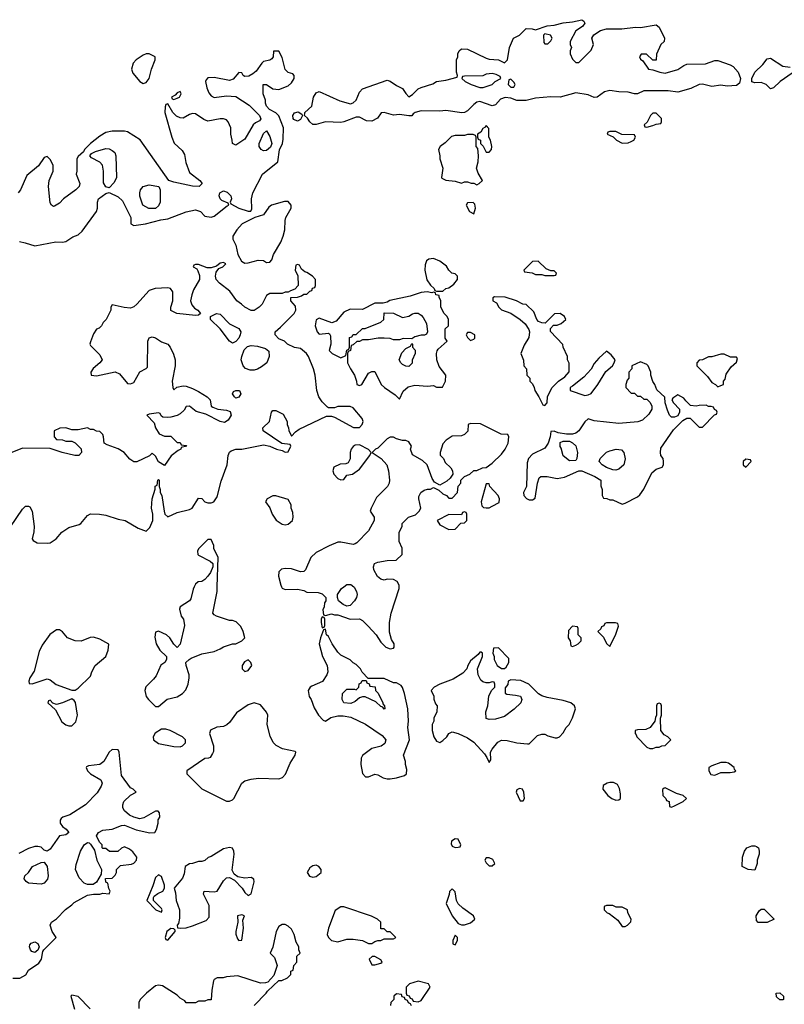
# Model space of a CAD drawing. Header units: inches. Extents: x 2769577 to 2880010, y 685631 to 825129.
# Tile 40 of 155: x 2800272 to 2805220, y 727298 to 733670. Entities that reach past the tile are written whole.
import ezdxf

# ---------------------------------------------------------------- set-up
doc = ezdxf.new("R2010")
doc.units = ezdxf.units.IN
doc.header["$MEASUREMENT"] = 0
doc.layers.add('C8702', color=7, linetype='Continuous')
doc.layers.add('C8703', color=7, linetype='Continuous')

msp = doc.modelspace()

# ---------------------------------------------------------------- linework, layer by layer
at = {"layer": 'C8702', "color": 4, "elevation": 8}
for points in [[(2801401.3, 730000), (2801394.4, 729985.6), (2801378.5, 729921.5), (2801370, 729909), (2801311.3, 729870), (2801305.4, 729854.6), (2801318, 729810), (2801331.3, 729790), (2801338.8, 729750), (2801310, 729628), (2801290, 729608), (2801270, 729628), (2801244, 729670), (2801222, 729690), (2801170, 729713.2), (2801150, 729706), (2801146.4, 729673.6), (2801156, 729630), (2801178, 729590), (2801222, 729550), (2801222, 729530), (2801212, 729510), (2801186.4, 729493.6), (2801155.9, 729424.1), (2801138.5, 729401.5), (2801087.5, 729352.5), (2801081, 729330), (2801090.9, 729290.9), (2801104.7, 729270), (2801150, 729224.7), (2801170, 729224.7), (2801226.8, 729273.2), (2801290, 729287.3), (2801325.2, 729310), (2801347.2, 729332.8), (2801362.7, 729370), (2801369.2, 729410), (2801369, 729430), (2801348.7, 729490), (2801348, 729510), (2801368, 729530), (2801380.9, 729539.1), (2801450, 729566.8), (2801530, 729582), (2801570, 729598), (2801590, 729611.3), (2801650, 729631.3), (2801670, 729632), (2801708.9, 729651.1), (2801728, 729670), (2801718, 729710), (2801703.1, 729743.1), (2801673.6, 729773.6), (2801650, 729782), (2801630, 729782), (2801546, 729810), (2801530, 729818), (2801522, 729830), (2801549, 729970), (2801549.9, 730000)], [(2801966, 730000), (2801970, 729992), (2801990, 729982), (2802070, 729984.7), (2802110, 729976), (2802130, 729966), (2802203.6, 729963.6), (2802230, 729954), (2802254, 729930), (2802254, 729910), (2802243.6, 729896.4), (2802242, 729870), (2802234, 729850), (2802238, 729818), (2802250, 729814), (2802290, 729824.7), (2802310, 729818), (2802330, 729818), (2802411.6, 729791.6), (2802470, 729792), (2802490, 729782), (2802526.4, 729746.4), (2802578, 729690), (2802610, 729642), (2802642, 729610), (2802670, 729598), (2802690, 729602), (2802695.3, 729610), (2802695.3, 729630), (2802678, 729658), (2802665.6, 729705.6), (2802666, 729770), (2802675.1, 729830), (2802728, 729990), (2802728, 730000)], [(2802433.7, 730000), (2802437.3, 729997.3), (2802450.7, 729970.7), (2802454.8, 729950), (2802450.8, 729930), (2802438.8, 729910), (2802410, 729879), (2802390, 729874), (2802364.7, 729884.7), (2802335.3, 729910), (2802328, 729930), (2802328.7, 729950), (2802355.3, 729990), (2802368.7, 730000)], [(2800226.8, 727466.8), (2800272.1, 727467.9), (2800312.3, 727487.7), (2800330, 727518), (2800395.9, 727564.1), (2800412.7, 727590), (2800421.2, 727638.8), (2800428, 727650), (2800508, 727730), (2800482, 727770), (2800468.7, 727810), (2800478, 727830), (2800510, 727851.3), (2800569.3, 727910.7), (2800610, 727941), (2800623.6, 727956.4), (2800710, 728004.7), (2800750, 728011.3), (2800790, 728011.3), (2800810, 728018), (2800850, 728014), (2800858, 728030), (2800848.4, 728048.4), (2800842, 728082), (2800828.4, 728088.4), (2800827.3, 728112.7), (2800870, 728114), (2800890, 728134), (2800898, 728150), (2800898, 728170), (2800924.7, 728195.3), (2800994.8, 728205.2), (2801010, 728211.3), (2801028.7, 728230), (2801029, 728250), (2801004.7, 728284.7), (2800983.1, 728303.1), (2800950, 728318), (2800930, 728308), (2800907.3, 728287.3), (2800852.7, 728287.3), (2800830, 728306), (2800810, 728306), (2800806, 728310), (2800806, 728330), (2800788.4, 728348.4), (2800768.4, 728388.4), (2800782, 728410), (2800810, 728426), (2800870, 728430.6), (2800930, 728456), (2800950, 728458), (2801026.2, 728426.2), (2801113.2, 728406.8), (2801146, 728410), (2801158, 728430), (2801168.7, 728470), (2801168.9, 728491.1), (2801178, 728510), (2801176.4, 728536.4), (2801167.3, 728547.3), (2801150, 728548), (2801074.4, 728505.6), (2801050, 728499), (2801010, 728509), (2800982, 728522), (2800949.4, 728549.4), (2800939, 728570), (2800939, 728590), (2800945.2, 728610), (2800990, 728652), (2801026, 728670), (2801006, 728690), (2800990, 728698), (2800930, 728778), (2800915.3, 728930), (2800910, 728946), (2800870, 728948), (2800852, 728930), (2800816, 728870), (2800791, 728850), (2800718, 728842), (2800704.7, 728835.3), (2800702, 728830), (2800710.8, 728810), (2800730.8, 728790), (2800798, 728750), (2800806, 728730), (2800798.8, 728710), (2800773.7, 728666.3), (2800698, 728590), (2800595.9, 728524.1), (2800550.7, 728509.3), (2800540.5, 728499.5), (2800534.8, 728490), (2800534, 728470), (2800548.1, 728448.1), (2800571.9, 728431.9), (2800590.7, 728409.3), (2800570, 728394), (2800530, 728388.7), (2800470, 728302), (2800448.9, 728288.9), (2800430, 728295.3), (2800410, 728314), (2800390, 728319), (2800370, 728319.3), (2800330, 728306.6), (2800266.2, 728273.8)], [(2801789.1, 727290.9), (2801868, 727370), (2801876.4, 727383.6), (2801948.4, 727451.6), (2801967.3, 727452.7), (2802006, 727470), (2802026, 727490), (2802027.3, 727512.7), (2802042, 727518), (2802046, 727550), (2802066, 727570), (2802066, 727610), (2802086, 727630), (2802078, 727650), (2802078, 727670), (2802061.2, 727701.2), (2802049.2, 727750), (2802030, 727784), (2802010, 727804), (2801990, 727814), (2801970, 727814), (2801950, 727802), (2801931.3, 727770), (2801911.1, 727668.9), (2801892, 727630), (2801921, 727601), (2801938, 727550), (2801916, 727484), (2801878, 727442), (2801863.6, 727436.4), (2801830, 727435.3), (2801683.1, 727483.1), (2801610, 727475.3), (2801588.9, 727468.9), (2801550, 727468.7), (2801530, 727458), (2801526, 727450), (2801514.8, 727390), (2801510, 727326), (2801490, 727326), (2801470, 727318), (2801430, 727318), (2801410, 727308), (2801350, 727308), (2801340.4, 727320.4), (2801310, 727338), (2801290, 727358), (2801196.5, 727416.5), (2801170, 727421.2), (2801150, 727417.2), (2801092, 727370), (2801052, 727330), (2801042, 727310), (2801042, 727270)], [(2800728.9, 727268.9), (2800650, 727348), (2800610, 727358), (2800602, 727350), (2800626.4, 727266.4)], [(2802807.3, 727287.3), (2802802, 727302), (2802787.3, 727307.3), (2802782, 727322), (2802766, 727330), (2802762, 727342), (2802747.3, 727347.3), (2802742, 727362), (2802710, 727366), (2802694, 727350), (2802694, 727330), (2802674, 727310), (2802672, 727290)]]:
    msp.add_lwpolyline(points, dxfattribs=at)
at = {"layer": 'C8702', "color": 4}
for points, elevation in [([(2802230, 729806), (2802222, 729790), (2802222, 729770), (2802230, 729734), (2802242, 729738), (2802246, 729750), (2802246, 729790), (2802242, 729802)], 8), ([(2800530, 729722), (2800510, 729722), (2800467.9, 729692.1), (2800416.8, 729623.2), (2800398, 729582), (2800365.2, 729454.8), (2800338, 729410), (2800332, 729390), (2800334, 729374), (2800352.7, 729372.7), (2800450, 729404.7), (2800470, 729398), (2800508.1, 729368.1), (2800610, 729330.7), (2800630, 729331), (2800650, 729344.7), (2800730, 729422), (2800739, 729450), (2800761.2, 729490), (2800829.2, 729550), (2800844, 729590), (2800848, 729628), (2800790, 729662), (2800750, 729674), (2800727.5, 729672.5), (2800670, 729649.3), (2800630, 729649.4), (2800582, 729670), (2800550, 729708.7)], 8), ([(2802250, 729726), (2802238, 729722), (2802218, 729670), (2802211, 729630), (2802231, 729550), (2802261, 729490), (2802266.8, 729450), (2802259.1, 729430), (2802232, 729388), (2802162.5, 729357.5), (2802151.3, 729350), (2802138, 729330), (2802144.7, 729290), (2802158, 729270), (2802176.9, 729216.9), (2802204.7, 729170), (2802236, 729136), (2802250, 729131), (2802285.6, 729154.4), (2802330, 729166), (2802365.5, 729165.5), (2802415.9, 729155.9), (2802510, 729111.3), (2802617.5, 729037.5), (2802641, 729010), (2802634.4, 728985.6), (2802610.6, 728969.4), (2802550, 728952.7), (2802490, 728908), (2802481, 728890), (2802478.8, 728850), (2802490.9, 728790.9), (2802510, 728771.3), (2802530, 728771.3), (2802570, 728786.8), (2802590, 728784), (2802624.2, 728764.2), (2802650, 728757.6), (2802670, 728756.4), (2802710, 728763.8), (2802761.2, 728778.8), (2802775.3, 728790), (2802778, 728818), (2802769.1, 728849.1), (2802768.7, 728870), (2802755.3, 728910), (2802795.3, 729010), (2802784, 729090), (2802789, 729130), (2802784, 729210), (2802762, 729310), (2802748.9, 729348.9), (2802740.4, 729360.4), (2802710, 729378), (2802690, 729378), (2802630, 729406), (2802526, 729406), (2802487.3, 729447.3), (2802478, 729470), (2802450, 729498), (2802430, 729508), (2802410, 729528), (2802350, 729558), (2802330, 729578), (2802294, 729630), (2802270, 729678), (2802258, 729690)], 8), ([(2803850, 729746), (2803823.6, 729716.4), (2803822, 729670), (2803834, 729650), (2803838, 729618), (2803850, 729614), (2803870, 729622), (2803886, 729630), (2803906, 729650), (2803906, 729670), (2803886, 729690), (2803886, 729730), (2803882, 729742)], 8), ([(2804127.3, 729767.3), (2804070, 729766), (2804058, 729762), (2804052.7, 729747.3), (2804038, 729742), (2804032.7, 729727.3), (2804014, 729710), (2804050, 729674), (2804070, 729634), (2804090, 729614), (2804130, 729694), (2804146, 729746), (2804142, 729762)], 8), ([(2803370, 729606), (2803338, 729602), (2803334, 729570), (2803342, 729550), (2803342, 729530), (2803362, 729490), (2803390, 729472), (2803410, 729472), (2803420.4, 729479.6), (2803438, 729510), (2803436.4, 729536.4)], 8), ([(2801750, 729528), (2801726, 729514), (2801712, 729490), (2801712, 729470), (2801719.6, 729459.6), (2801730, 729452), (2801750, 729458), (2801773.2, 729490), (2801768, 729510)], 8), ([(2803258, 729578), (2803250, 729578), (2803238, 729562), (2803190, 729522), (2803171.3, 729490), (2803166, 729470), (2803139.8, 729440.2), (2803078, 729402), (2802991.1, 729368.9), (2802954, 729350), (2802934, 729330), (2802951.6, 729291.6), (2802952.7, 729272.7), (2802963.6, 729243.6), (2802974, 729230), (2802972, 729190), (2802952, 729150), (2802952, 729130), (2802942, 729110), (2802942, 729070), (2802951.3, 729030), (2802970, 729002), (2802990, 728992), (2803010, 729004.7), (2803035.3, 729030), (2803048.9, 729051.1), (2803070, 729062), (2803110, 729051.3), (2803170, 729022.8), (2803210, 728994.8), (2803279, 728919), (2803295.3, 728895.3), (2803310, 728862), (2803320.4, 728879.6), (2803319.3, 728930), (2803329.3, 728950), (2803365.1, 728994.9), (2803390, 729008), (2803425.8, 729005.8), (2803490, 728990.7), (2803557.2, 728982.8), (2803570, 728984.7), (2803623.2, 729036.8), (2803650, 729046.8), (2803670, 729046), (2803690, 729036), (2803736.4, 729023.6), (2803750, 729022), (2803766, 729030), (2803790, 729054), (2803808, 729090), (2803828, 729110), (2803848.9, 729151.1), (2803868.7, 729210), (2803862, 729230), (2803838, 729250), (2803790, 729265.2), (2803684.7, 729284.7), (2803650, 729295.3), (2803630, 729308), (2803566, 729370), (2803514.6, 729394.6), (2803450, 729398), (2803434, 729390), (2803431.6, 729368.4), (2803412.7, 729347.3), (2803412.7, 729312.7), (2803424.7, 729304.7), (2803479.8, 729299.8), (2803512, 729292), (2803522, 729270), (2803516, 729250), (2803472.8, 729207.2), (2803410, 729161.2), (2803350, 729144), (2803310, 729142), (2803290, 729148), (2803289, 729190), (2803302, 729230), (2803308.4, 729291.6), (2803326, 729330), (2803346, 729350), (2803346, 729370), (2803342, 729382), (2803330, 729386), (2803310, 729378), (2803290, 729378), (2803270, 729386), (2803256.4, 729396.4), (2803238, 729430), (2803235.3, 729470), (2803266, 729550), (2803266, 729570)], 8), ([(2802630, 729208), (2802622, 729222), (2802610, 729226), (2802576.4, 729256.4), (2802508.4, 729288.4), (2802490, 729288.7), (2802470, 729282), (2802442.5, 729257.5), (2802415.2, 729244.8), (2802370, 729249), (2802359, 729270), (2802362, 729310), (2802390, 729338), (2802438, 729338), (2802450, 729334), (2802466, 729350), (2802468.4, 729371.6), (2802482, 729378), (2802487.3, 729392.7), (2802514, 729394), (2802518, 729378), (2802532.7, 729372.7), (2802538, 729358), (2802572.7, 729352.7), (2802574, 729330), (2802591.6, 729311.6), (2802622, 729250), (2802622, 729242), (2802632, 729230), (2802634, 729210)], 8), ([(2800610, 729275.3), (2800550, 729248.7), (2800510, 729238), (2800486, 729246), (2800470, 729266), (2800458, 729262), (2800454, 729250), (2800503.6, 729203.6), (2800545.2, 729125.2), (2800570, 729106.8), (2800590, 729100.7), (2800610, 729100.7), (2800634.3, 729125.7), (2800645.1, 729170), (2800632.3, 729252.3), (2800624.7, 729264.7)], 8), ([(2801790, 729248.7), (2801750, 729235.3), (2801675.3, 729184.7), (2801630, 729122), (2801613.2, 729106.8), (2801590, 729096), (2801547.9, 729092.1), (2801507.7, 729072.3), (2801501, 729050), (2801526, 728970), (2801525.4, 728934.6), (2801519.8, 728920.2), (2801503.6, 728896.4), (2801494, 728890), (2801470, 728888), (2801354, 728810), (2801354, 728790), (2801450, 728692), (2801610, 728612), (2801630, 728612), (2801650, 728622), (2801658, 728630), (2801708.7, 728730), (2801730, 728744.7), (2801770, 728756), (2801818, 728762), (2801950, 728758), (2801973.6, 728766.4), (2801992.9, 728787.1), (2802022, 728858), (2802055.3, 728910), (2802058, 728930), (2802054, 728934), (2801972.1, 728952.1), (2801932.7, 728972.7), (2801912.9, 728992.9), (2801893.6, 729033.6), (2801874, 729110), (2801877.2, 729170), (2801870, 729188), (2801830, 729235.3)], 8), ([(2804410, 729246), (2804398, 729242), (2804394, 729230), (2804394, 729170), (2804385.4, 729154.6), (2804382, 729130), (2804351.1, 729088.9), (2804323.6, 729076.4), (2804270, 729075.3), (2804254, 729070), (2804254, 729050), (2804262, 729042), (2804264.7, 729030), (2804330, 728962), (2804350, 728954), (2804370, 728954), (2804390, 728962), (2804410, 728962), (2804428.4, 728971.6), (2804450, 728974), (2804486, 729010), (2804466, 729030), (2804443.1, 729043.1), (2804422, 729070), (2804418, 729150), (2804426, 729170), (2804426, 729230), (2804422, 729242)], 8), ([(2801190, 729079), (2801147.9, 729052.1), (2801136, 729030), (2801138, 729010), (2801170, 728986), (2801270, 728966), (2801310, 728964.7), (2801326, 728970), (2801346, 728990), (2801346, 729010), (2801326, 729030), (2801246, 729070), (2801218, 729078)], 8), ([(2804810, 728864), (2804750, 728842), (2804732, 728830), (2804732, 728810), (2804745.4, 728785.4), (2804770, 728782), (2804810, 728798), (2804870, 728798), (2804896.4, 728803.6), (2804906, 728810), (2804898, 728818), (2804895.3, 728830), (2804858, 728858), (2804843.1, 728863.1)], 8), ([(2803505.4, 728694.6), (2803490, 728686), (2803484.7, 728670), (2803510, 728614), (2803530, 728614), (2803538, 728630), (2803535.3, 728670), (2803526, 728690)], 8), ([(2804090, 728734), (2804074, 728730), (2804046.8, 728713.2), (2804044.7, 728690), (2804078, 728650), (2804104.7, 728630), (2804130, 728618.8), (2804150, 728621), (2804159, 728630), (2804160.2, 728660.2), (2804154, 728694), (2804140.4, 728720.4), (2804113.6, 728733.6)], 8), ([(2804450, 728698), (2804443.6, 728696.4), (2804432.7, 728687.3), (2804434, 728650), (2804454, 728630), (2804458, 728618), (2804474, 728610), (2804478, 728578), (2804490, 728574), (2804510, 728582), (2804566, 728610), (2804586, 728630), (2804566, 728650), (2804522, 728662)], 8), ([(2800710, 728073.2), (2800690, 728081.2), (2800656.6, 728116.6), (2800633.2, 728170), (2800636.5, 728203.5), (2800665.2, 728290), (2800689.4, 728330.6), (2800710, 728344.7), (2800722, 728342), (2800730, 728334), (2800756, 728296), (2800771.3, 728230), (2800802, 728170), (2800799.6, 728140.4), (2800770, 728088.7), (2800746.4, 728073.6)], 8), ([(2801630, 728313.2), (2801590, 728304), (2801510, 728255.3), (2801491.1, 728248.9), (2801470, 728228.7), (2801450, 728222), (2801430, 728222), (2801391.1, 728208.9), (2801370, 728208), (2801342, 728190), (2801336.9, 728143.1), (2801325.4, 728114.6), (2801272, 728050), (2801279.8, 728019.8), (2801284, 727970), (2801306, 727910), (2801305.4, 727854.6), (2801298.8, 727821.2), (2801292, 727810), (2801294, 727794), (2801311.3, 727791.3), (2801350, 727794), (2801390, 727805.5), (2801478.9, 727841.1), (2801497.2, 727862.8), (2801498, 727938), (2801462, 728010), (2801466, 728030), (2801530, 728026), (2801549.2, 728030.8), (2801590, 728098), (2801610, 728116), (2801630, 728118), (2801661, 728101), (2801710.7, 728050.7), (2801730, 728022), (2801750, 728002), (2801770, 728014), (2801788.7, 728090), (2801788, 728108), (2801770, 728118), (2801730, 728114), (2801684, 728124), (2801660.2, 728140.2), (2801646, 728166), (2801659.3, 728270), (2801657.2, 728290), (2801648.9, 728308.9)], 8), ([(2803090, 728368), (2803065.4, 728354.6), (2803063.6, 728336.4), (2803070, 728322), (2803090, 728312), (2803110, 728314), (2803122, 728318), (2803126, 728330), (2803110, 728366)], 8), ([(2805030, 728166), (2804986, 728170), (2804948, 728190), (2804948.7, 728250), (2804962, 728290), (2804978, 728310), (2805010, 728324.7), (2805030, 728324.7), (2805039.8, 728319.8), (2805052, 728310), (2805058, 728290), (2805058, 728270), (2805044.7, 728230), (2805044.7, 728210)], 4), ([(2803310, 728246), (2803290, 728246), (2803282, 728230), (2803290, 728214), (2803310, 728194), (2803330, 728194), (2803346, 728210), (2803334.6, 728234.6)], 8), ([(2800410, 728075.4), (2800330, 728082), (2800313.6, 728093.6), (2800302, 728110), (2800306, 728130), (2800329.1, 728150.9), (2800355.3, 728190), (2800410, 728216), (2800430, 728218), (2800450.5, 728190.5), (2800455.8, 728130), (2800452.9, 728107.1), (2800430, 728081.3)], 8), ([(2802190, 728199), (2802170, 728194), (2802150, 728182), (2802131.3, 728150), (2802147.1, 728127.1), (2802170, 728121), (2802190, 728126), (2802222, 728150), (2802222, 728170), (2802208, 728190)], 8), ([(2801170, 728135.3), (2801150, 728118), (2801134.4, 728065.6), (2801094, 727970), (2801154, 727910), (2801190, 727894), (2801194, 727910), (2801190, 727918), (2801138, 727970), (2801138, 727990), (2801143.1, 727996.9), (2801165.2, 728014.8), (2801198, 728030), (2801208.7, 728050), (2801208.7, 728070), (2801190, 728126)], 8), ([(2803070, 728046), (2803052.7, 728027.3), (2803051.6, 728008.4), (2803032, 727950), (2803071.1, 727871.1), (2803110, 727822), (2803130, 727812), (2803150, 727811.3), (2803190, 727824.7), (2803218, 727850), (2803208, 727870), (2803140.1, 727920.1), (2803109.2, 727949.2), (2803099, 727970), (2803090, 728026)], 8), ([(2802370, 727929.2), (2802350, 727929), (2802314.4, 727905.6), (2802270.8, 727790), (2802261, 727750), (2802271.3, 727730), (2802290, 727711.3), (2802330, 727702.8), (2802390, 727718.8), (2802430, 727718.8), (2802490.9, 727710.9), (2802530, 727692), (2802550, 727692), (2802570, 727704.7), (2802590, 727712), (2802610, 727712), (2802630, 727722), (2802690, 727722), (2802706, 727730), (2802670, 727766), (2802650, 727766), (2802630, 727786), (2802610, 727786), (2802608, 727830), (2802588, 727850), (2802549.4, 727869.4)], 8), ([(2804110, 727938), (2804070, 727938), (2804054, 727930), (2804054, 727910), (2804074, 727890), (2804086, 727886), (2804142, 727842), (2804170, 727802), (2804190, 727802), (2804206, 727810), (2804227.3, 727832.7), (2804228, 727850), (2804208, 727890), (2804206, 727910), (2804170, 727926), (2804132.7, 727927.3)], 8), ([(2801710, 727878), (2801682, 727870), (2801684.7, 727830), (2801671.3, 727770), (2801671.6, 727751.6), (2801682, 727722), (2801690, 727712), (2801710, 727714), (2801721.2, 727790), (2801716.4, 727843.6), (2801726, 727870)], 8), ([(2805050, 727828), (2805040.4, 727840.4), (2805038, 727870), (2805056.4, 727903.6), (2805070, 727914), (2805090, 727914), (2805154, 727850), (2805110, 727828)], 4), ([(2801250, 727788), (2801224.7, 727770), (2801214, 727730), (2801218, 727718), (2801230, 727714), (2801278, 727770), (2801278, 727778), (2801270, 727786)], 8), ([(2803090, 727746), (2803074, 727710), (2803074, 727690), (2803090, 727682), (2803106, 727710), (2803106, 727730)], 8), ([(2800370, 727634), (2800350, 727639), (2800341.2, 727650), (2800335.3, 727670), (2800338, 727682), (2800347.3, 727692.7), (2800370, 727702), (2800390, 727691.3), (2800398, 727670), (2800390, 727648)], 8), ([(2802570, 727608), (2802552.7, 727607.3), (2802534, 727590), (2802550, 727554), (2802570, 727554), (2802610, 727564.7), (2802618, 727570), (2802610, 727586)], 8), ([(2802850, 727448.7), (2802794, 727430), (2802774, 727410), (2802774, 727370), (2802778, 727358), (2802792.7, 727352.7), (2802798, 727338), (2802812.7, 727332.7), (2802818, 727318), (2802850, 727314), (2802870, 727322), (2802928, 727410), (2802918, 727430)], 8), ([(2805190, 727326), (2805170, 727346), (2805168, 727370), (2805190, 727372), (2805214, 727350), (2805214, 727330), (2805210, 727326)], 4)]:
    msp.add_lwpolyline(points, close=True, dxfattribs=dict(at, elevation=elevation))
at = {"layer": 'C8703', "color": 4}
for points, elevation in [([(2803870, 733394), (2803890, 733394), (2803970, 733474), (2803986, 733510), (2803974, 733550), (2803986.8, 733573.2), (2804030, 733600.7), (2804070, 733610.8), (2804169.1, 733610.9), (2804258, 733622), (2804290, 733621), (2804390, 733638), (2804410, 733622), (2804444.7, 733550), (2804442, 733530), (2804422, 733510), (2804392.7, 733447.3), (2804391.6, 733408.4), (2804368.4, 733408.4), (2804327.3, 733447.3), (2804292.7, 733447.3), (2804282, 733430), (2804290, 733414), (2804303.6, 733403.6), (2804342, 733350), (2804370, 733346.8), (2804414, 733330), (2804450, 733324.9), (2804531.3, 733348.7), (2804570, 733374.8), (2804590, 733382.8), (2804710, 733384), (2804770, 733406.8), (2804790, 733406.8), (2804870, 733379.1), (2804890, 733368), (2804922.3, 733330), (2804935.6, 733290), (2804930, 733259), (2804910, 733244.5), (2804850, 733241.2), (2804810, 733246), (2804750, 733238.4), (2804690, 733253), (2804670, 733251.5), (2804614.6, 733225.4), (2804530, 733202), (2804469.5, 733209.5), (2804310, 733209.3), (2804270.3, 733189.6), (2804250.4, 733189.6), (2804210, 733202.4), (2804150, 733203), (2804090, 733213), (2804056.5, 733203.5), (2804010, 733169.3), (2803990, 733166), (2803950, 733184.5), (2803870, 733197.4), (2803770, 733169.6), (2803710, 733171.5), (2803610, 733163.6), (2803550, 733147.8), (2803490, 733147.1), (2803450, 733161.7), (2803413.7, 733166.3), (2803384.2, 733155.8), (2803350, 733119.3), (2803330, 733114), (2803250, 733141.6), (2803230, 733136.2), (2803210, 733122), (2803170, 733080.9), (2803150, 733069.3), (2803133.2, 733066.8), (2803030, 733082.7), (2802990, 733078), (2802870, 733080.9), (2802832, 733070), (2802818, 733062), (2802810, 733048.7), (2802790, 733048.7), (2802730, 733057.2), (2802690, 733052.7), (2802630, 733069), (2802611.3, 733068.7), (2802586.8, 733033.2), (2802550, 733014), (2802516.5, 733016.5), (2802470, 733039), (2802450, 733039), (2802370, 733009.2), (2802350, 733005.2), (2802250, 733009.2), (2802190, 732992.7), (2802170, 732993.2), (2802149.5, 733009.5), (2802134.2, 733034.2), (2802115.3, 733050), (2802116.4, 733063.6), (2802118, 733070), (2802162, 733110), (2802174, 733170), (2802190, 733198), (2802210, 733204.7), (2802344.5, 733144.5), (2802413.6, 733126.4), (2802430, 733131.3), (2802449.3, 733150.7), (2802470, 733202), (2802490, 733222), (2802650, 733278), (2802670, 733272), (2802710, 733244.7), (2802750, 733224.7), (2802770, 733192), (2802790, 733172), (2802812.9, 733187.1), (2802850, 733222), (2802870, 733232), (2802944.7, 733255.3), (2802970, 733271), (2803030, 733278), (2803102, 733298), (2803106, 733310), (2803098, 733330), (2803098, 733410), (2803108, 733430), (2803108, 733450), (2803115.3, 733470), (2803130, 733481), (2803170, 733478.8), (2803290, 733422), (2803310, 733415.5), (2803370.8, 733410.8), (2803410, 733392), (2803428, 733410), (2803442, 733490), (2803468, 733550), (2803506, 733570), (2803550, 733614), (2803588, 733612), (2803610, 733604.7), (2803686, 733630), (2803730, 733634), (2803790, 733650.8), (2803850, 733656), (2803909.5, 733670.5), (2803922, 733662), (2803930, 733648), (2803914.4, 733625.6), (2803870, 733598), (2803834, 733530), (2803834, 733510), (2803842, 733490), (2803834, 733470), (2803834, 733450), (2803850, 733414)], 4), ([(2803670, 733578), (2803662, 733570), (2803663.6, 733523.6), (2803670, 733514), (2803690, 733514), (2803710, 733534), (2803718, 733550), (2803706, 733570)], 4), ([(2801110, 733449.2), (2801090, 733449.2), (2801070, 733441.2), (2801024.7, 733410), (2801006, 733390), (2800996, 733350), (2801004.5, 733324.5), (2801050, 733271.3), (2801070, 733258), (2801090, 733264.7), (2801109.2, 733290.8), (2801125.2, 733350), (2801149, 733410), (2801148.7, 733430)], 8), ([(2803330, 733322), (2803290, 733318), (2803270, 733308), (2803150, 733306), (2803138, 733302), (2803134, 733290), (2803154, 733270), (2803194, 733250), (2803250, 733231.3), (2803271.6, 733231.6), (2803310, 733244.7), (2803330, 733252), (2803348.7, 733271.3), (2803386, 733290), (2803382, 733302), (2803356.4, 733316.4)], 4), ([(2803450, 733286), (2803438, 733282), (2803434, 733250), (2803450, 733234), (2803470, 733234), (2803478, 733250), (2803470, 733266)], 4), ([(2801310, 733206), (2801290, 733198), (2801278, 733182), (2801254, 733170), (2801258, 733158), (2801270, 733154), (2801290, 733162), (2801306, 733170), (2801318, 733190)], 8), ([(2802070, 733013.2), (2802045.1, 733025.1), (2802040.7, 733030), (2802039.5, 733050), (2802050, 733066.8), (2802073.2, 733073.2), (2802098, 733058), (2802102, 733050), (2802090, 733024)], 4), ([(2804390, 733066), (2804370, 733066), (2804354, 733050), (2804332.7, 733007.3), (2804314, 732990), (2804318, 732978), (2804330, 732974), (2804370, 732984.7), (2804390, 732994), (2804422, 732998), (2804426, 733010), (2804426, 733030)], 8), ([(2803290, 732986), (2803284.7, 732975.3), (2803270, 732966), (2803256.9, 732943.1), (2803234, 732930), (2803234, 732910), (2803238, 732898), (2803254, 732890), (2803254, 732870), (2803271.6, 732851.6), (2803290, 732814), (2803310, 732814), (2803326, 732830), (2803328, 732850), (2803318, 732890), (2803308, 732910), (2803307.3, 732967.3)], 8), ([(2801850, 732821.2), (2801835.3, 732830), (2801822.7, 732850), (2801822.7, 732870), (2801850, 732934), (2801870, 732952), (2801890, 732914), (2801904.7, 732870), (2801895.3, 732844.7), (2801870, 732824)], 8), ([(2803170, 732928), (2803150, 732922), (2803090, 732922), (2803066.4, 732913.6), (2803026.4, 732873.6), (2802992, 732850), (2802982, 732830), (2802991.3, 732790), (2802991.3, 732770), (2803011, 732710), (2803001, 732650), (2803004, 732644), (2803030, 732631.3), (2803090, 732624.7), (2803130, 732612), (2803150, 732622), (2803170, 732622), (2803192.7, 732612.7), (2803211.6, 732611.6), (2803230, 732602), (2803246, 732610), (2803266, 732630), (2803238, 732678), (2803229.1, 732709.1), (2803239, 732750), (2803242, 732790), (2803236.4, 732836.4), (2803226, 732850), (2803226, 732910), (2803222, 732922), (2803207.3, 732927.3)], 8), ([(2804130, 732946), (2804090, 732946), (2804078, 732942), (2804074, 732930), (2804112.7, 732912.7), (2804134, 732890), (2804170, 732872), (2804210, 732874), (2804230, 732882), (2804246, 732890), (2804258, 732910), (2804250, 732926), (2804168, 732928)], 8), ([(2800850, 732582), (2800830, 732588), (2800814.5, 732614.5), (2800815.1, 732690), (2800808.7, 732730), (2800790, 732748.7), (2800736.4, 732776.4), (2800726, 732790), (2800736.4, 732803.6), (2800762, 732818), (2800830, 732836.3), (2800850, 732834.9), (2800870, 732824.9), (2800887.3, 732810), (2800894.9, 732790), (2800898.4, 732650), (2800882.3, 732617.7)], 8), ([(2801150, 732448), (2801108.4, 732448.4), (2801069.1, 732469.1), (2801049.1, 732529.1), (2801049.1, 732549.1), (2801054, 732570), (2801070, 732590.7), (2801110, 732600.7), (2801172, 732590), (2801182, 732570), (2801182, 732490), (2801170, 732466)], 8), ([(2801985.4, 732494.6), (2801902, 732470), (2801883.5, 732456.5), (2801850, 732408), (2801794, 732390), (2801712, 732350), (2801678, 732310), (2801652, 732270), (2801652, 732250), (2801671.1, 732211.1), (2801684.7, 732150), (2801706.8, 732106.8), (2801730, 732094.8), (2801750, 732096.3), (2801814.4, 732114.4), (2801850, 732111), (2801870, 732098), (2801890, 732102), (2801903.1, 732116.9), (2801914, 732150), (2801962, 732230), (2801978, 732270), (2801988.7, 732310), (2801989, 732370), (2801994, 732390), (2802029, 732450), (2802029, 732470), (2802010, 732494)], 8), ([(2803207.3, 732487.3), (2803170, 732486), (2803162, 732470), (2803182, 732430), (2803210, 732414), (2803222, 732450), (2803216.4, 732476.4)], 8), ([(2802950, 732124), (2802919.8, 732120.2), (2802904.7, 732110), (2802895.3, 732084.7), (2802894.8, 732050), (2802907.1, 731987.1), (2802930, 731952), (2802954, 731930), (2802958, 731918), (2802970, 731914), (2803010, 731914), (2803028.7, 731931.3), (2803050, 731934), (2803080.4, 731959.6), (2803106, 731990), (2803106, 732010), (2803090, 732026), (2803068.9, 732028.9), (2803048.9, 732048.9), (2803034.6, 732074.6), (2802990, 732108.7)], 8), ([(2803627.3, 732107.3), (2803590, 732106), (2803534, 732050), (2803538, 732038), (2803587.3, 732032.7), (2803610, 732022), (2803650, 732022), (2803670, 732014), (2803730, 732014), (2803742, 732018), (2803746, 732030), (2803730, 732046), (2803710, 732046), (2803678, 732058)], 8), ([(2802908.9, 731908.9), (2802870, 731905.2), (2802798.5, 731881.5), (2802667.9, 731852.1), (2802650, 731842), (2802623.6, 731836.4), (2802570, 731835.3), (2802490, 731795.3), (2802410, 731798), (2802370, 731778), (2802319.8, 731720.2), (2802291.1, 731708.9), (2802210, 731738), (2802191.6, 731728.4), (2802184, 731690), (2802196, 731650), (2802210, 731636), (2802270, 731642), (2802276.9, 731636.9), (2802283.6, 731623.6), (2802284.7, 731570), (2802274, 731530), (2802294, 731510), (2802350, 731482), (2802382, 731498), (2802388.4, 731531.6), (2802402, 731538), (2802406, 731550), (2802407.3, 731612.7), (2802422, 731618), (2802430, 731634), (2802450, 731634), (2802490, 731672), (2802507.3, 731672.7), (2802610, 731712), (2802628, 731730), (2802630, 731774), (2802690, 731772), (2802750, 731742), (2802790, 731751.3), (2802813.6, 731766.4), (2802830, 731771), (2802850, 731771), (2802870, 731758), (2802883.5, 731743.5), (2802903.5, 731703.5), (2802912, 731650), (2802904.7, 731635.3), (2802891.1, 731628.9), (2802870, 731628.7), (2802830, 731618), (2802810, 731606), (2802752.7, 731607.3), (2802730, 731598), (2802690, 731598), (2802670, 731608), (2802630, 731608.7), (2802591.6, 731608.4), (2802530, 731598), (2802490, 731598), (2802470, 731588), (2802452.7, 731587.3), (2802430, 731566), (2802418, 731562), (2802412, 731530), (2802398, 731522), (2802394, 731510), (2802394, 731450), (2802412, 731410), (2802438, 731370), (2802451.6, 731331.6), (2802454, 731310), (2802470, 731302), (2802486, 731310), (2802530, 731382), (2802550, 731394), (2802570, 731394), (2802612, 731310), (2802632, 731290), (2802702, 731242), (2802730, 731214), (2802754.6, 731265.4), (2802785.6, 731294.4), (2802830, 731306), (2802910, 731298), (2802950, 731302), (2802970, 731292), (2803007.3, 731292.7), (2803028, 731330), (2803028.7, 731370), (2802986.6, 731426.6), (2802972.3, 731470), (2802969.2, 731510), (2802972.7, 731527.3), (2802980.9, 731539.1), (2803038, 731590), (2803026, 731610), (2803026, 731670), (2803046, 731690), (2803046, 731730), (2803038, 731750), (2803018, 731770), (2802998, 731810), (2802998, 731850), (2802986, 731874), (2802986, 731886), (2802966, 731890), (2802962, 731902), (2802950, 731906), (2802938, 731902)], 8), ([(2803343.6, 731876.4), (2803334, 731870), (2803334, 731850), (2803356.9, 731836.9), (2803372, 731810), (2803390, 731792), (2803450, 731771.3), (2803510.9, 731730.9), (2803542, 731702), (2803566.4, 731666.4), (2803571.3, 731650), (2803566.4, 731613.6), (2803536.9, 731563.1), (2803514, 731510), (2803532.7, 731467.3), (2803534, 731430), (2803551.6, 731411.6), (2803554, 731370), (2803574, 731350), (2803574, 731330), (2803590, 731314), (2803602, 731290), (2803604.7, 731270), (2803632, 731230), (2803658, 731178), (2803670, 731174), (2803686, 731190), (2803688.4, 731231.6), (2803718, 731290), (2803758, 731330), (2803800.4, 731359.6), (2803828.4, 731391.6), (2803828.4, 731448.4), (2803818, 731470), (2803818, 731490), (2803788, 731550), (2803787.3, 731567.3), (2803707.3, 731652.7), (2803707.3, 731672.7), (2803727.3, 731692.7), (2803750, 731694), (2803776.4, 731703.6), (2803806, 731730), (2803798, 731750), (2803770, 731768), (2803732.7, 731767.3), (2803672.7, 731707.3), (2803650, 731708), (2803630, 731718), (2803618, 731730), (2803599, 731779), (2803550, 731828), (2803528.9, 731828.9), (2803486, 731850), (2803414.6, 731874.6)], 8), ([(2801650, 731578), (2801629.3, 731589.3), (2801568.7, 731670), (2801506, 731730), (2801506, 731750), (2801546, 731770), (2801570, 731764.7), (2801630, 731702), (2801691.1, 731671.1), (2801702, 731650), (2801698, 731630), (2801690.9, 731609.1), (2801670, 731588)], 8), ([(2803190, 731646), (2803170, 731646), (2803162, 731630), (2803170, 731614), (2803190, 731594), (2803210, 731602), (2803218, 731610), (2803218, 731630)], 8), ([(2801762.5, 731402.5), (2801732.3, 731412.3), (2801717.2, 731430), (2801705.2, 731470), (2801709, 731490), (2801725.6, 731534.4), (2801745.2, 731554.8), (2801770, 731561), (2801810, 731558), (2801862, 731542), (2801884.7, 731524.7), (2801886, 731490), (2801870.8, 731450), (2801836.7, 731423.3), (2801810, 731409.2), (2801790, 731402.7)], 8), ([(2802790, 731426), (2802770, 731428), (2802750, 731438), (2802738, 731450), (2802728.7, 731470), (2802744.7, 731515.3), (2802770, 731542), (2802802, 731558), (2802810, 731574), (2802814, 731570), (2802814, 731550), (2802831.6, 731531.6), (2802832, 731510), (2802812.7, 731467.3), (2802811.6, 731448.4)], 8), ([(2804070, 731526), (2804019.6, 731480.4), (2803990, 731446), (2803971.1, 731408.9), (2803923.6, 731356.4), (2803850, 731298), (2803834, 731290), (2803834, 731270), (2803930, 731238), (2803950, 731242), (2803970, 731252), (2804014, 731310), (2804066, 731394), (2804108, 731430), (2804118, 731450), (2804126, 731470), (2804100.4, 731500.4)], 8), ([(2804830, 731506), (2804810, 731506), (2804750, 731488), (2804730, 731488), (2804690, 731468), (2804670, 731466), (2804654, 731450), (2804654, 731430), (2804722, 731362), (2804750, 731322), (2804774, 731310), (2804790, 731294), (2804810, 731302), (2804826, 731310), (2804826, 731330), (2804836.4, 731343.6), (2804844, 731376), (2804876.4, 731423.6), (2804910, 731454), (2804918, 731478), (2804910, 731486), (2804872.7, 731487.3)], 8), ([(2804290, 731455.3), (2804234, 731430), (2804234, 731410), (2804214, 731390), (2804214, 731350), (2804203.6, 731336.4), (2804194, 731310), (2804194, 731290), (2804230, 731254), (2804250, 731254), (2804270, 731234), (2804290, 731234), (2804310, 731214), (2804330, 731214), (2804352.7, 731192.7), (2804362, 731170), (2804362, 731150), (2804343.6, 731116.4), (2804302, 731078), (2804271.3, 731068.7), (2804150, 731057.2), (2803990, 731074), (2803950, 731088), (2803930, 731068), (2803890.8, 731009.2), (2803870, 730994), (2803850, 730988), (2803810, 730988), (2803756.4, 730996.4), (2803730, 731008), (2803710, 731006), (2803704.7, 730970), (2803691.3, 730930), (2803670, 730898), (2803590, 730858), (2803564.7, 730830), (2803556.9, 730803.1), (2803551.3, 730650), (2803532, 730610), (2803534, 730590), (2803551.6, 730571.6), (2803570, 730562), (2803590, 730562), (2803607.3, 730572.7), (2803622, 730670), (2803634, 730706), (2803645.2, 730714.8), (2803685.2, 730714.8), (2803750, 730700.7), (2803798, 730710), (2803890, 730751.3), (2803910, 730751.3), (2803994.4, 730714.4), (2804032, 730690), (2804032.7, 730652.7), (2804042, 730630), (2804042, 730590), (2804050, 730574), (2804071.6, 730571.6), (2804090, 730562), (2804110, 730562), (2804170, 730534), (2804190, 730542), (2804270, 730582), (2804284.7, 730595.3), (2804310, 730631.3), (2804362.5, 730737.5), (2804390, 730761), (2804430, 730774), (2804438, 730790), (2804438, 730810), (2804435.3, 730830), (2804422, 730850), (2804419, 730870), (2804422, 730898), (2804503.1, 731016.9), (2804563.1, 731076.9), (2804588.4, 731091.6), (2804610, 731092), (2804670, 731034), (2804690, 731034), (2804767.3, 731112.7), (2804782, 731118), (2804786, 731130), (2804782, 731142), (2804767.3, 731147.3), (2804762, 731162), (2804747.3, 731167.3), (2804730, 731168), (2804715.3, 731175.3), (2804670, 731174), (2804650, 731168.7), (2804613.6, 731173.6), (2804582.7, 731202.7), (2804570, 731222), (2804530, 731242), (2804499.6, 731220.4), (2804492, 731210), (2804502, 731190), (2804542, 731150), (2804542, 731130), (2804530, 731106), (2804510, 731098), (2804490, 731098), (2804478, 731110), (2804463.1, 731143.1), (2804448, 731190), (2804447.3, 731227.3), (2804394.6, 731274.6), (2804382, 731310), (2804369, 731329), (2804355.3, 731370), (2804355.3, 731390), (2804338, 731430), (2804330, 731438)], 8), ([(2801670, 731222), (2801662, 731230), (2801649.2, 731250), (2801656.4, 731263.6), (2801670, 731271.3), (2801694, 731270), (2801702, 731250), (2801690, 731228)], 8), ([(2803830, 730815.3), (2803790, 730848), (2803776.4, 730896.4), (2803768.9, 730908.9), (2803770, 730934), (2803790, 730942), (2803830, 730942), (2803850, 730932), (2803870, 730912), (2803881, 730870), (2803878, 730830), (2803870, 730818)], 8), ([(2802470, 730919), (2802443.5, 730916.5), (2802430, 730908), (2802418, 730890), (2802411.3, 730870), (2802411.1, 730828.9), (2802396.9, 730803.1), (2802383.6, 730796.4), (2802345.4, 730794.6), (2802305.4, 730774.6), (2802298, 730750), (2802304.7, 730730), (2802330, 730702), (2802350, 730692), (2802370, 730694), (2802390, 730722), (2802426, 730730), (2802470, 730762), (2802538, 730850), (2802546, 730870), (2802528.4, 730888.4)], 8), ([(2804130, 730756), (2804110, 730757.2), (2804070, 730773.2), (2804042, 730790), (2804022, 730810), (2804028.7, 730830), (2804069.5, 730870.5), (2804090, 730880.7), (2804130.9, 730890.9), (2804166.8, 730886.8), (2804181, 730870), (2804190.7, 730829.3), (2804181, 730790), (2804150, 730761.2)], 8), ([(2804970, 730826), (2804954, 730810), (2804954, 730790), (2804970, 730774), (2805006, 730810), (2805002, 730822)], 8), ([(2803310, 730666), (2803290, 730666), (2803258, 730550), (2803263.6, 730523.6), (2803272.7, 730512.7), (2803290, 730512), (2803310, 730512), (2803330, 730522), (2803374.6, 730545.4), (2803378, 730570), (2803368.7, 730590), (2803315.3, 730650)], 8), ([(2801930, 730588), (2801910, 730588), (2801874, 730570), (2801862, 730550), (2801891, 730511), (2801906, 730470), (2801930.9, 730430.9), (2801970, 730406), (2801990, 730401), (2802010, 730404.7), (2802038, 730430), (2802042, 730450), (2802040.4, 730480.4), (2802028.9, 730508.9), (2802028, 730530), (2802010, 730566)], 8), ([(2803150, 730486), (2803138, 730482), (2803130, 730466), (2803050, 730468), (2802974, 730430), (2802990, 730402), (2803050, 730372), (2803090, 730374), (2803127.3, 730412.7), (2803150, 730414), (2803166, 730430), (2803166, 730470), (2803162, 730482)], 8)]:
    msp.add_lwpolyline(points, close=True, dxfattribs=dict(at, elevation=elevation))
for points, elevation in [([(2800270, 732234), (2800307.1, 732227.1), (2800370, 732206), (2800506.3, 732233.7), (2800550, 732231), (2800570, 732236), (2800615.5, 732264.5), (2800650, 732278.8), (2800677.2, 732302.8), (2800768.7, 732430), (2800775.3, 732450), (2800775.3, 732490), (2800782, 732510), (2800830, 732544.7), (2800850, 732552), (2800910, 732524), (2800937.5, 732497.5), (2800991, 732390), (2800992, 732350), (2801010, 732338), (2801086, 732350), (2801184.7, 732375.3), (2801230, 732381), (2801350, 732426.8), (2801410, 732438.8), (2801442, 732430), (2801470, 732398.8), (2801510, 732393.4), (2801530, 732399.1), (2801614.6, 732465.4), (2801626, 732470), (2801622, 732482), (2801580.2, 732500.2), (2801568.7, 732510), (2801562, 732530), (2801568, 732550), (2801590, 732562), (2801614.8, 732554.8), (2801638, 732530), (2801642, 732510), (2801634, 732490), (2801638, 732478), (2801690, 732451.3), (2801750, 732431.3), (2801768, 732432), (2801774, 732446), (2801772, 732510), (2801780.9, 732550), (2801844, 732670), (2801942, 732750), (2801952.5, 732827.5), (2801972.7, 732870), (2801978, 732898), (2801979, 732970), (2801950, 733048), (2801930, 733068), (2801888.9, 733088.9), (2801868.7, 733110), (2801862, 733130), (2801862, 733150), (2801848.4, 733191.6), (2801848.4, 733251.6), (2801870, 733252), (2801910, 733222), (2801950, 733218), (2802010, 733242), (2802030, 733262), (2802048, 733290), (2802048, 733310), (2802039, 733319), (2802009.1, 733329.1), (2801989.1, 733349.1), (2801970, 733426), (2801950, 733466), (2801914, 733466), (2801912, 733430), (2801903.6, 733416.4), (2801891.1, 733408.9), (2801850, 733399), (2801838, 733390), (2801802, 733338), (2801781, 733319), (2801754.4, 733305.6), (2801730, 733302), (2801718, 733310), (2801710, 733326), (2801690, 733328), (2801653.7, 733286.3), (2801630, 733277.2), (2801530, 733297.2), (2801490, 733293.2), (2801478.8, 733281.2), (2801474.8, 733270), (2801482.8, 733230), (2801496.8, 733196.8), (2801510, 733178), (2801530, 733166), (2801610, 733177.3), (2801670, 733174), (2801757.3, 733117.3), (2801824.7, 733050), (2801831.6, 733028.4), (2801823.6, 733016.4), (2801796.9, 733003.1), (2801782, 732990), (2801730, 732898), (2801670, 732858), (2801648.4, 732868.4), (2801648, 732890), (2801638, 732930), (2801638, 732970), (2801622, 733010), (2801610, 733022), (2801590, 733028.7), (2801570, 733029), (2801490, 733013.2), (2801464.1, 733024.1), (2801410, 733062), (2801390, 733064), (2801370, 733057.2), (2801330, 733033.2), (2801310, 733036), (2801286.8, 733046.8), (2801262, 733070), (2801230, 733126), (2801218, 733122), (2801212.7, 733107.3), (2801212, 733070), (2801256, 732910), (2801271.1, 732871.1), (2801324, 732824), (2801338, 732798), (2801346.4, 732746.4), (2801370, 732682), (2801438, 732630), (2801452, 732610), (2801434, 732590), (2801390, 732594), (2801270, 732619), (2801238, 732630), (2801052.1, 732892.1), (2800970, 732944), (2800950, 732949), (2800870, 732949), (2800830, 732941.2), (2800790, 732917.2), (2800731, 732870), (2800692, 732830), (2800684.7, 732815.3), (2800650, 732786), (2800642, 732770), (2800642, 732690), (2800638, 732670), (2800661, 732610), (2800656, 732590), (2800636, 732570), (2800556, 732510), (2800530, 732482), (2800496.9, 732463.1), (2800490, 732462), (2800478, 732470), (2800470, 732486), (2800459, 732590), (2800462, 732630), (2800488, 732690), (2800488, 732730), (2800470, 732766), (2800450, 732786), (2800430, 732778), (2800394.4, 732725.6), (2800318, 732662), (2800278, 732570), (2800262, 732550)], 8), ([(2805270, 733324.2), (2805194, 733270), (2805150, 733229.2), (2805130, 733222), (2805102, 733250), (2805080.1, 733260.1), (2805070, 733263.7), (2805030, 733261.2), (2805010, 733268.7), (2805009.6, 733290), (2805029.8, 733330.2), (2805080.6, 733379.4), (2805110, 733416.3), (2805130, 733420.5), (2805210, 733370.3), (2805257.7, 733362.3)], 4), ([(2800211.9, 730388.1), (2800290, 730502), (2800310, 730522), (2800330, 730522), (2800336.9, 730516.9), (2800352, 730490), (2800364.7, 730390), (2800363.6, 730356.4), (2800352, 730310), (2800359.6, 730299.6), (2800385.4, 730285.4), (2800450, 730282), (2800470, 730284.7), (2800508, 730310), (2800545.6, 730354.4), (2800590, 730384.7), (2800657.2, 730402.8), (2800668, 730410), (2800710, 730462), (2800730, 730471.3), (2800788.9, 730471.1), (2800830, 730464.7), (2800910, 730438), (2800954, 730430), (2801038.8, 730378.8), (2801090, 730361), (2801115.1, 730384.9), (2801132.7, 730430), (2801133.2, 730470), (2801124, 730510), (2801129, 730570), (2801148.4, 730631.6), (2801148.9, 730651.1), (2801162, 730658), (2801166, 730690), (2801170, 730694), (2801174, 730690), (2801174, 730650), (2801182, 730630), (2801182, 730610), (2801191.1, 730591.1), (2801206, 730490), (2801212, 730470), (2801230, 730452), (2801290, 730481), (2801370, 730501), (2801388, 730510), (2801430, 730574), (2801450, 730572), (2801470.7, 730550.7), (2801490, 730542.8), (2801510, 730542.8), (2801528, 730550), (2801550, 730582), (2801576.5, 730683.5), (2801615.3, 730790), (2801622, 730850), (2801629.1, 730870.9), (2801640.2, 730879.8), (2801670, 730891.3), (2801710, 730891.3), (2801850, 730918), (2801890, 730911.3), (2801934, 730890), (2801970, 730882), (2801990, 730872), (2802010, 730874), (2802026, 730910), (2802022, 730922), (2801968.4, 730928.4), (2801848, 731010), (2801846, 731030), (2801889.2, 731070.8), (2801902, 731130), (2801910, 731142), (2801930, 731142), (2801978, 731118), (2802002, 731070), (2802002, 731050), (2802012, 731030), (2802012.7, 731012.7), (2802030, 730974), (2802056.4, 731003.6), (2802080.2, 731019.8), (2802256.4, 731103.6), (2802290, 731104.7), (2802310, 731098), (2802431.6, 731031.6), (2802470, 731032), (2802488, 731050), (2802494, 731070), (2802488, 731090), (2802430, 731158), (2802410, 731166), (2802370, 731168), (2802330, 731168), (2802310, 731158), (2802270, 731158), (2802263.1, 731163.1), (2802230, 731198), (2802208.7, 731230), (2802195.3, 731270), (2802184, 731370), (2802174, 731410), (2802142, 731490), (2802128.7, 731510), (2802090, 731542), (2802050, 731548.7), (2802006, 731570), (2801986, 731590), (2801950, 731606), (2801926, 731630), (2801926, 731650), (2801960.4, 731679.6), (2802048, 731770), (2802058, 731790), (2802056.4, 731816.4), (2802026, 731850), (2802027.3, 731872.7), (2802070, 731874), (2802096.4, 731883.6), (2802110, 731894), (2802130, 731894), (2802150, 731914), (2802162, 731918), (2802167.3, 731932.7), (2802182, 731938), (2802186, 731950), (2802186, 731990), (2802166, 732010), (2802130, 732035.3), (2802118, 732038), (2802096.4, 732056.4), (2802082, 732082), (2802070, 732086), (2802058, 732082), (2802054, 732050), (2802072, 732012), (2802074, 731950), (2802052.7, 731927.3), (2802023.6, 731916.4), (2802010, 731906), (2801990, 731906), (2801970, 731898), (2801890, 731898), (2801870, 731886), (2801842, 731830), (2801822, 731810), (2801790, 731788.7), (2801770, 731788), (2801728, 731810), (2801708, 731830), (2801678, 731850), (2801632.9, 731912.9), (2801565.8, 731965.8), (2801543.7, 731990), (2801539.3, 732010), (2801543.2, 732036.8), (2801560.2, 732059.8), (2801586, 732070), (2801606, 732090), (2801590, 732098), (2801570, 732095.3), (2801545.4, 732074.6), (2801510, 732064), (2801484.7, 732064.7), (2801430, 732086), (2801410, 732086), (2801398, 732082), (2801394, 732070), (2801418, 732058), (2801425.4, 732045.4), (2801435.3, 732015.3), (2801436, 731990), (2801397.5, 731922.5), (2801384.9, 731890), (2801378, 731850), (2801385.8, 731825.8), (2801403.4, 731803.4), (2801424.7, 731790), (2801442, 731770), (2801430, 731758), (2801410, 731755.3), (2801289.3, 731769.3), (2801250, 731788), (2801249.1, 731810.9), (2801262, 731850), (2801262, 731910), (2801248, 731930), (2801230, 731935.1), (2801148.4, 731931.6), (2801110, 731918), (2801030.8, 731830), (2801010, 731812.7), (2800990, 731804.5), (2800947.3, 731807.3), (2800870, 731826), (2800862, 731810), (2800862, 731790), (2800830.9, 731729.1), (2800812, 731710), (2800802, 731690), (2800785.4, 731674.6), (2800770, 731668), (2800750, 731638), (2800730, 731586), (2800726, 731570), (2800730, 731562), (2800790, 731502), (2800804.7, 731470), (2800791.3, 731450), (2800747.9, 731412.1), (2800731.3, 731390), (2800734, 731370), (2800770, 731364.9), (2800890.6, 731390.6), (2800918, 731378), (2800970, 731316), (2800990, 731314.8), (2801010, 731322.8), (2801050, 731391.3), (2801090, 731412), (2801099, 731421), (2801102, 731590), (2801108.9, 731611.1), (2801130, 731618), (2801150, 731611), (2801190, 731586), (2801230.7, 731570.7), (2801246, 731550), (2801266.4, 731506.4), (2801278, 731470), (2801278, 731430), (2801258, 731330), (2801262, 731290), (2801270, 731274), (2801288, 731292), (2801330, 731301), (2801350, 731298.8), (2801390, 731284), (2801430, 731264), (2801484.7, 731230), (2801504.7, 731210), (2801512, 731170), (2801522, 731162), (2801554, 731150), (2801610, 731142.8), (2801634, 731134), (2801641, 731110), (2801622, 731078), (2801596.3, 731063.7), (2801570, 731069.3), (2801476.5, 731116.5), (2801413.6, 731133.6), (2801370, 731168.7), (2801350, 731168), (2801336.8, 731143.2), (2801310, 731119), (2801290, 731109), (2801250, 731099), (2801230, 731095.3), (2801198, 731098), (2801187.3, 731107.3), (2801182, 731122), (2801170, 731126), (2801110, 731118), (2801094, 731110), (2801142, 731062), (2801151.3, 731030), (2801174, 730990), (2801210, 730974), (2801250, 730974), (2801290, 730934), (2801310, 730934), (2801318, 730918), (2801350, 730914), (2801354, 730910), (2801318, 730902), (2801314, 730890), (2801296.9, 730883.1), (2801252.5, 730847.5), (2801210, 730786), (2801169.2, 730809.2), (2801150, 730846), (2801130, 730866), (2801111.6, 730848.4), (2801030, 730808), (2801010, 730808.7), (2800985.6, 730825.6), (2800948, 730870), (2800910, 730893.2), (2800838, 730918), (2800818, 730930), (2800815.3, 730970), (2800810, 730986), (2800790, 731006), (2800768.4, 731008.4), (2800750, 731018), (2800730, 731018), (2800710, 731028), (2800650, 731015.3), (2800610, 731015.3), (2800570, 731028), (2800532.7, 731027.3), (2800494, 731010), (2800494, 730970), (2800510, 730954), (2800550, 730952), (2800570, 730942), (2800610, 730942), (2800631.1, 730931.1), (2800670, 730894), (2800672, 730870), (2800654, 730850), (2800629.2, 730849.2), (2800546, 730870), (2800470, 730895.3), (2800290, 730898), (2800210, 730864)], 8), ([(2802728, 730000), (2802728, 730010), (2802714, 730034), (2802690, 730048), (2802650, 730048.7), (2802630, 730044), (2802610, 730049), (2802586.8, 730066.8), (2802564, 730110), (2802562, 730130), (2802568.7, 730150), (2802590, 730158.8), (2802649.1, 730170.9), (2802707.3, 730172.7), (2802746, 730210), (2802746, 730250), (2802727.3, 730292.7), (2802728.4, 730351.6), (2802747.3, 730392.7), (2802748, 730410), (2802788, 730450), (2802834, 730466), (2802858, 730490), (2802868, 730510), (2802854, 730570), (2802854.6, 730585.4), (2802868.9, 730611.1), (2802890, 730624.7), (2802910, 730632), (2802930, 730632), (2802950, 730642), (2802985.4, 730625.4), (2803010, 730602), (2803034, 730590), (2803050, 730574), (2803070, 730574), (2803106, 730610), (2803108.4, 730651.6), (2803126, 730670), (2803126, 730690), (2803150, 730714), (2803186, 730730), (2803210, 730752), (2803230, 730752), (2803266, 730770), (2803290, 730771.3), (2803330, 730801), (2803390, 730858), (2803414, 730890), (2803434, 730930), (2803438, 730970), (2803430, 730986), (2803388.4, 730988.4), (2803254.6, 731054.6), (2803190, 731058), (2803174, 731050), (2803171.6, 731008.4), (2803150, 730986), (2803130, 730978), (2803070, 730974), (2803032, 730950), (2803010, 730926), (2802992, 730870), (2802992.7, 730852.7), (2803014, 730830), (2803025.4, 730805.4), (2803062, 730770), (2803072, 730750), (2803074, 730730), (2803056.9, 730703.1), (2803036.9, 730683.1), (2802990, 730658), (2802956.4, 730676.4), (2802940.2, 730700.2), (2802908, 730790), (2802878.6, 730818.6), (2802814.6, 730854.6), (2802802, 730890), (2802808, 730910), (2802790, 730938), (2802770, 730948), (2802750, 730948), (2802710, 730958), (2802690, 730968), (2802670, 730968), (2802650, 730958), (2802590, 730898), (2802574, 730890), (2802554, 730870), (2802610.7, 730830.7), (2802646.8, 730790), (2802658.8, 730750), (2802664.7, 730690), (2802662, 730670), (2802652, 730650), (2802581.4, 730578.6), (2802546, 730510), (2802541, 730490), (2802566, 730450), (2802566.8, 730430), (2802530, 730362), (2802454.4, 730285.6), (2802442, 730278), (2802430, 730274), (2802350, 730289.2), (2802330, 730289.2), (2802273.7, 730266.3), (2802190, 730221.2), (2802156, 730190), (2802121, 730110), (2802110, 730099), (2802090, 730097.2), (2802030, 730116), (2801990, 730119.3), (2801965.2, 730114.8), (2801950, 730098), (2801946, 730070), (2801961, 730010), (2801966, 730000)], 8), ([(2801549.9, 730000), (2801555.3, 730190), (2801528.4, 730248.4), (2801527.3, 730267.3), (2801510, 730306), (2801490, 730306), (2801430, 730246), (2801422, 730230), (2801424.7, 730210), (2801430, 730204.7), (2801505.4, 730165.4), (2801522, 730150), (2801522, 730130), (2801506.4, 730093.6), (2801490, 730068), (2801470, 730048), (2801450, 730035.3), (2801427.1, 730032.9), (2801410, 730018), (2801401.3, 730000)], 8), ([(2802368.7, 730000), (2802390, 730016), (2802414.4, 730014.4), (2802433.7, 730000)], 8)]:
    msp.add_lwpolyline(points, dxfattribs=dict(at, elevation=elevation))

doc.saveas('drawing.dxf')
